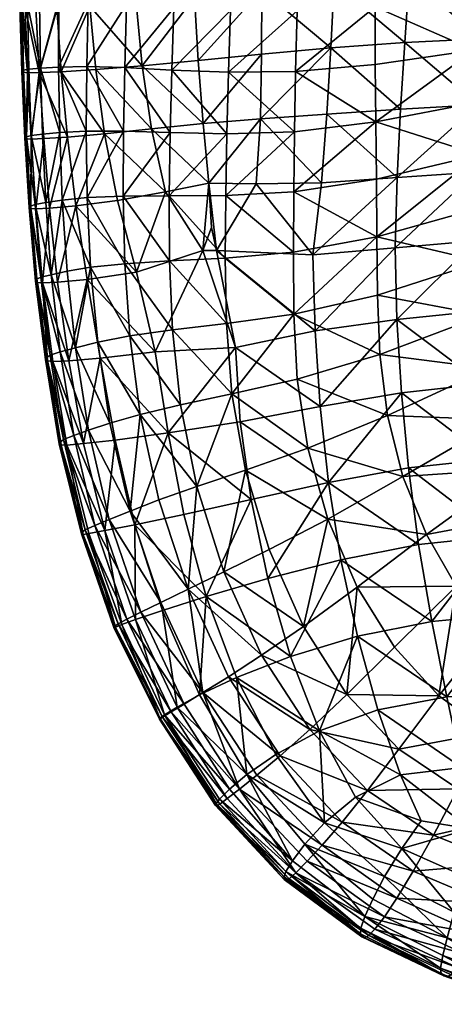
# Model space of a CAD drawing. Header units: inches. Extents: x -89.2 to 0, y -58 to 0.
# Tile 1 of 147: x -89.2 to -84.2, y -24 to -12.3. Entities that reach past the tile are written whole.
import ezdxf

# ---------------------------------------------------------------- set-up
doc = ezdxf.new("R2010")
doc.units = ezdxf.units.IN
doc.header["$MEASUREMENT"] = 0
doc.layers.add('AFUCH-3-STUP', color=5, linetype='Continuous')

msp = doc.modelspace()

# ---------------------------------------------------------------- meshes
at = {"layer": 'AFUCH-3-STUP'}
mesh = msp.add_polyface(dxfattribs=at)
corners = [(-86.72, -12.96, 13.846), (-85.925, -12.95, 13.691), (-85.936, -13.664, 13.702), (-87.389, -12.934, 14.003), (-86.739, -13.69, 13.859), (-87.947, -12.903, 14.157), (-87.409, -13.675, 14.019), (-87.29, -10.739, 13.944), (-86.605, -10.783, 13.796), (-86.658, -11.5, 13.815), (-87.335, -11.461, 13.964), (-87.897, -11.418, 14.129), (-87.86, -10.693, 14.11), (-86.694, -12.229, 13.83), (-87.366, -12.195, 13.986), (-85.868, -11.518, 13.658), (-85.904, -12.233, 13.676), (-85.817, -10.812, 13.647), (-87.927, -12.157, 14.141), (-87.907, -10.678, 16.625), (-87.861, -11.397, 16.64), (-87.154, -11.326, 16.795), (-87.19, -10.601, 16.773), (-87.018, -13.567, 16.832), (-87.079, -12.821, 16.824), (-87.742, -12.885, 16.672), (-87.631, -13.632, 16.696), (-86.34, -13.512, 16.958), (-86.328, -12.746, 16.949), (-88.291, -12.929, 16.511), (-87.121, -12.071, 16.809), (-87.812, -12.137, 16.653), (-86.323, -11.985, 16.941), (-86.33, -11.229, 16.927), (-86.541, -10.082, 13.779), (-86.351, -10.484, 16.904), (-85.506, -12.67, 17.069)]
mesh.append_faces([[corners[k] for k in face] for face in [(0, 1, 2), (3, 0, 4), (5, 3, 6), (7, 8, 9), (9, 10, 7), (7, 10, 11), (11, 12, 7), (9, 13, 14), (14, 10, 9), (9, 15, 16), (16, 13, 9), (9, 8, 17), (17, 15, 9), (10, 14, 18), (18, 11, 10), (16, 1, 0), (0, 13, 16), (13, 0, 3), (3, 14, 13), (14, 3, 5), (5, 18, 14), (19, 20, 21), (21, 22, 19), (23, 24, 25), (25, 26, 23), (23, 27, 28), (28, 24, 23), (26, 25, 29), (25, 24, 30), (30, 31, 25), (24, 28, 32), (32, 30, 24), (30, 21, 20), (20, 31, 30), (30, 32, 33), (33, 21, 30), (17, 8, 34), (21, 33, 35), (35, 22, 21), (36, 28, 27)]], dxfattribs={"vtx0": -1, "vtx1": -1, "vtx2": -1})
mesh = msp.add_polyface(dxfattribs=at)
corners = [(-84.975, -13.548, 13.536), (-84.983, -12.868, 13.529), (-83.808, -12.7, 13.35), (-83.778, -13.318, 13.352), (-85.925, -12.95, 13.691), (-83.767, -13.346, 17.246), (-83.727, -12.563, 17.234), (-84.629, -12.608, 17.163), (-84.682, -13.397, 17.168), (-82.816, -12.541, 17.295), (-84.98, -12.185, 13.517), (-83.839, -12.076, 13.347), (-84.959, -11.499, 13.507), (-83.846, -11.441, 13.343), (-85.904, -12.233, 13.676), (-85.868, -11.518, 13.658), (-85.452, -10.345, 17.028), (-85.448, -11.128, 17.049), (-84.549, -11.047, 17.139), (-84.529, -10.219, 17.111), (-86.351, -10.484, 16.904), (-86.33, -11.229, 16.927), (-85.506, -12.67, 17.069), (-85.556, -13.456, 17.072), (-86.323, -11.985, 16.941), (-86.328, -12.746, 16.949), (-85.466, -11.899, 17.063), (-84.58, -11.831, 17.156), (-83.684, -11.789, 17.221), (-83.652, -11.014, 17.193), (-84.92, -10.817, 13.498), (-83.834, -10.801, 13.338), (-84.866, -10.146, 13.48), (-85.817, -10.812, 13.647), (-85.753, -10.122, 13.627), (-86.34, -13.512, 16.958), (-83.623, -10.216, 17.167)]
mesh.append_faces([[corners[k] for k in face] for face in [(0, 1, 2), (2, 3, 0), (4, 1, 0), (5, 6, 7), (7, 8, 5), (9, 6, 5), (10, 11, 2), (2, 1, 10), (10, 12, 13), (13, 11, 10), (10, 14, 15), (15, 12, 10), (10, 1, 4), (4, 14, 10), (16, 17, 18), (18, 19, 16), (16, 20, 21), (21, 17, 16), (8, 7, 22), (22, 23, 8), (24, 25, 22), (22, 26, 24), (24, 26, 17), (17, 21, 24), (26, 22, 7), (7, 27, 26), (26, 27, 18), (18, 17, 26), (27, 7, 6), (6, 28, 27), (27, 28, 29), (29, 18, 27), (13, 12, 30), (30, 31, 13), (31, 30, 32), (12, 15, 33), (33, 30, 12), (30, 33, 34), (35, 23, 22), (18, 29, 36)]], dxfattribs={"vtx0": -1, "vtx1": -1, "vtx2": -1})
mesh = msp.add_polyface(dxfattribs=at)
corners = [(-88.395, -12.891, 14.304), (-87.947, -12.903, 14.157), (-87.963, -13.657, 14.17), (-88.73, -12.898, 14.456), (-88.404, -13.657, 14.318), (-88.946, -12.911, 14.622), (-88.718, -13.673, 14.47), (-87.897, -11.418, 14.129), (-87.927, -12.157, 14.141), (-88.382, -12.135, 14.289), (-88.729, -12.134, 14.442), (-88.957, -12.141, 14.608), (-88.626, -13.727, 16.378), (-88.7, -12.954, 16.358), (-88.96, -12.964, 16.186), (-88.999, -12.198, 16.169), (-89.125, -12.194, 15.945), (-89.098, -12.965, 15.963), (-88.751, -12.194, 16.341), (-88.187, -13.69, 16.54), (-88.291, -12.929, 16.511), (-88.361, -12.176, 16.494), (-88.41, -11.433, 16.484), (-89.03, -11.445, 16.152), (-87.742, -12.885, 16.672), (-87.812, -12.137, 16.653), (-87.861, -11.397, 16.64), (-89.191, -11.411, 15.344), (-89.188, -12.172, 15.363), (-89.171, -12.184, 15.672), (-89.164, -12.159, 15.06), (-89.152, -12.959, 15.691), (-89.167, -12.949, 15.381), (-89.144, -11.437, 15.923), (-89.085, -12.923, 14.817), (-89.1, -12.15, 14.803), (-89.055, -13.709, 14.829), (-89.112, -13.725, 15.091), (-89.148, -12.935, 15.076), (-89.131, -13.74, 15.397)]
mesh.append_faces([[corners[k] for k in face] for face in [(0, 1, 2), (3, 0, 4), (7, 8, 9), (8, 1, 0), (0, 9, 8), (9, 0, 3), (19, 20, 13), (13, 20, 21), (18, 21, 22), (21, 20, 24), (24, 25, 21), (21, 25, 26), (27, 28, 29), (30, 28, 27), (29, 31, 17), (29, 28, 32), (32, 31, 29), (37, 38, 34), (34, 38, 30), (39, 32, 38), (38, 32, 28), (28, 30, 38)]], dxfattribs={"vtx0": -1, "vtx1": -1, "vtx2": -1})
mesh.append_faces([[corners[k] for k in face] for face in [(5, 3, 6), (14, 13, 18), (18, 15, 14), (21, 18, 13), (29, 16, 33), (16, 15, 23), (5, 34, 35), (35, 11, 5), (30, 35, 34)]], dxfattribs={"vtx0": -1, "vtx2": -1})
mesh.append_faces([[corners[k] for k in face] for face in [(3, 10, 9), (10, 3, 5), (5, 11, 10), (12, 13, 14), (14, 15, 16), (16, 17, 14), (23, 15, 18), (17, 16, 29), (36, 34, 5)]], dxfattribs={"vtx1": -1, "vtx2": -1})
mesh = msp.add_polyface(dxfattribs=at)
corners = [(-87.963, -13.657, 14.17), (-87.965, -14.427, 14.18), (-88.391, -14.444, 14.332), (-88.404, -13.657, 14.318), (-88.395, -12.891, 14.304), (-88.718, -13.673, 14.47), (-88.73, -12.898, 14.456), (-88.687, -14.474, 14.481), (-88.923, -13.693, 14.634), (-88.946, -12.911, 14.622), (-88.883, -14.502, 14.642), (-88.96, -12.964, 16.186), (-88.907, -13.746, 16.198), (-88.626, -13.727, 16.378), (-89.098, -12.965, 15.963), (-89.056, -13.753, 15.977), (-88.7, -12.954, 16.358), (-88.187, -13.69, 16.54), (-87.945, -15.228, 14.196), (-88.351, -15.271, 14.343), (-88.818, -15.358, 14.648), (-88.291, -12.929, 16.511), (-87.631, -13.632, 16.696), (-89.01, -14.525, 14.839), (-89.055, -13.709, 14.829), (-89.062, -14.545, 15.105), (-89.112, -13.725, 15.091), (-89.08, -14.564, 15.411), (-89.131, -13.74, 15.397), (-89.06, -14.575, 15.72), (-89.113, -13.75, 15.706), (-89, -14.578, 15.99), (-89.152, -12.959, 15.691), (-89.085, -12.923, 14.817), (-89.148, -12.935, 15.076), (-89.167, -12.949, 15.381), (-88.837, -14.569, 16.213), (-88.525, -14.541, 16.403), (-88.034, -14.481, 16.574)]
mesh.append_faces([[corners[k] for k in face] for face in [(0, 1, 2), (2, 3, 0), (0, 3, 4), (3, 2, 7), (2, 1, 18), (7, 2, 19), (21, 17, 22), (23, 25, 26), (25, 27, 28), (28, 26, 25), (27, 29, 30), (30, 28, 27), (15, 30, 29), (14, 32, 30), (34, 26, 28), (35, 28, 30), (30, 32, 35), (37, 38, 17)]], dxfattribs={"vtx0": -1, "vtx1": -1, "vtx2": -1})
mesh.append_faces([[corners[k] for k in face] for face in [(3, 5, 6), (5, 8, 9), (11, 14, 15), (15, 12, 11), (10, 23, 24), (24, 8, 10), (26, 24, 23), (29, 31, 15), (30, 15, 14), (31, 36, 12), (12, 15, 31), (36, 37, 13), (13, 12, 36), (17, 13, 37)]], dxfattribs={"vtx0": -1, "vtx2": -1})
mesh.append_faces([[corners[k] for k in face] for face in [(7, 5, 3), (5, 7, 10), (10, 8, 5), (11, 12, 13), (16, 13, 17), (20, 10, 7), (9, 8, 24), (33, 24, 26)]], dxfattribs={"vtx1": -1, "vtx2": -1})
mesh = msp.add_polyface(dxfattribs=at)
corners = [(-86.752, -14.42, 13.871), (-86.739, -13.69, 13.859), (-85.936, -13.664, 13.702), (-86.72, -12.96, 13.846), (-87.42, -14.423, 14.036), (-87.409, -13.675, 14.019), (-87.389, -12.934, 14.003), (-87.965, -14.427, 14.18), (-87.963, -13.657, 14.17), (-87.947, -12.903, 14.157), (-86.861, -15.072, 16.848), (-86.635, -16.221, 16.856), (-85.692, -16.023, 17.014), (-86.391, -14.282, 16.942), (-85.72, -15.124, 17.032), (-86.953, -14.274, 16.838), (-86.34, -13.512, 16.958), (-87.018, -13.567, 16.832), (-86.92, -14.8, 16.839), (-87.464, -14.376, 16.723), (-87.021, -15.071, 16.814), (-87.631, -13.632, 16.696), (-85.944, -15.824, 13.736), (-86.743, -15.936, 13.898), (-86.757, -15.162, 13.881), (-85.948, -15.091, 13.725), (-86.68, -16.77, 13.909), (-87.383, -16.011, 14.06), (-87.416, -15.194, 14.049), (-87.889, -16.083, 14.205), (-87.945, -15.228, 14.196), (-88.034, -14.481, 16.574), (-87.807, -15.329, 16.615), (-88.187, -13.69, 16.54), (-87.589, -16.271, 16.636), (-88.392, -15.415, 16.422), (-86.635, -16.221, 16.856)]
mesh.append_faces([[corners[k] for k in face] for face in [(0, 1, 2), (2, 1, 3), (1, 0, 4), (4, 5, 1), (1, 5, 6), (5, 4, 7), (7, 8, 5), (5, 8, 9), (10, 11, 12), (13, 10, 14), (15, 13, 16), (16, 17, 15), (15, 18, 10), (10, 13, 15), (15, 19, 20), (20, 18, 15), (15, 17, 21), (21, 19, 15), (22, 23, 24), (24, 25, 22), (26, 23, 22), (25, 24, 0), (27, 23, 26), (23, 27, 28), (28, 24, 23), (24, 28, 4), (4, 0, 24), (27, 29, 30), (30, 28, 27), (28, 30, 7), (7, 4, 28), (19, 31, 32), (32, 20, 19), (19, 21, 33), (33, 31, 19), (34, 11, 20), (20, 32, 34), (34, 32, 35), (20, 36, 10), (10, 18, 20)]], dxfattribs={"vtx0": -1, "vtx1": -1, "vtx2": -1})
mesh = msp.add_polyface(dxfattribs=at)
corners = [(-84.975, -13.548, 13.536), (-84.967, -14.227, 13.544), (-85.944, -14.375, 13.713), (-85.936, -13.664, 13.702), (-83.778, -13.318, 13.352), (-83.752, -13.939, 13.355), (-85.925, -12.95, 13.691), (-86.752, -14.42, 13.871), (-85.692, -16.023, 17.014), (-84.724, -15.888, 17.138), (-84.745, -15.039, 17.152), (-85.72, -15.124, 17.032), (-86.861, -15.072, 16.848), (-85.616, -14.268, 17.058), (-86.391, -14.282, 16.942), (-84.721, -14.208, 17.161), (-83.763, -15.792, 17.229), (-83.788, -14.958, 17.239), (-83.71, -16.653, 17.197), (-83.788, -14.144, 17.246), (-84.682, -13.397, 17.168), (-85.556, -13.456, 17.072), (-83.767, -13.346, 17.246), (-82.838, -13.318, 17.301), (-82.832, -14.921, 17.301), (-86.34, -13.512, 16.958), (-83.735, -14.567, 13.358), (-84.961, -14.909, 13.552), (-85.948, -15.091, 13.725), (-84.954, -15.599, 13.56), (-85.944, -15.824, 13.736), (-83.72, -15.202, 13.363), (-84.927, -16.305, 13.564), (-82.803, -15.756, 17.292), (-83.695, -15.838, 13.365), (-83.63, -16.468, 13.363)]
mesh.append_faces([[corners[k] for k in face] for face in [(0, 1, 2), (2, 3, 0), (0, 4, 5), (5, 1, 0), (0, 3, 6), (3, 2, 7), (8, 9, 10), (10, 11, 8), (8, 11, 12), (11, 13, 14), (11, 10, 15), (15, 13, 11), (9, 16, 17), (17, 10, 9), (18, 16, 9), (10, 17, 19), (19, 15, 10), (15, 20, 21), (21, 13, 15), (15, 19, 22), (22, 20, 15), (23, 22, 19), (19, 17, 24), (13, 21, 25), (25, 14, 13), (5, 26, 27), (27, 1, 5), (27, 28, 2), (2, 1, 27), (27, 29, 30), (30, 28, 27), (27, 26, 31), (31, 29, 27), (30, 29, 32), (7, 2, 28), (33, 16, 18), (17, 16, 33), (32, 34, 35), (34, 32, 29), (29, 31, 34)]], dxfattribs={"vtx0": -1, "vtx1": -1, "vtx2": -1})
mesh = msp.add_polyface(dxfattribs=at)
corners = [(-87.889, -16.083, 14.205), (-88.267, -16.156, 14.35), (-88.351, -15.271, 14.343), (-87.945, -15.228, 14.196), (-88.391, -14.444, 14.332), (-88.63, -15.318, 14.488), (-88.687, -14.474, 14.481), (-88.532, -16.223, 14.49), (-88.818, -15.358, 14.648), (-88.712, -16.273, 14.653), (-88.83, -16.312, 14.856), (-88.941, -15.388, 14.847), (-89.01, -14.525, 14.839), (-88.883, -14.502, 14.642), (-88.871, -16.341, 15.129), (-88.989, -15.413, 15.117), (-89.062, -14.545, 15.105), (-88.885, -16.364, 15.439), (-89.006, -15.435, 15.426), (-88.922, -15.455, 16.004), (-88.798, -16.385, 16.012), (-88.61, -16.379, 16.235), (-88.742, -15.448, 16.228), (-88.985, -15.449, 15.733), (-88.863, -16.378, 15.744), (-89, -14.578, 15.99), (-89.06, -14.575, 15.72), (-88.837, -14.569, 16.213), (-88.237, -16.348, 16.432), (-88.392, -15.415, 16.422), (-89.08, -14.564, 15.411), (-87.589, -16.271, 16.636), (-87.807, -15.329, 16.615), (-88.034, -14.481, 16.574), (-88.525, -14.541, 16.403)]
mesh.append_faces([[corners[k] for k in face] for face in [(0, 1, 2), (2, 3, 0), (3, 2, 4), (2, 1, 7), (10, 14, 15), (11, 15, 16), (14, 17, 18), (18, 15, 14), (19, 23, 24), (26, 23, 19), (16, 15, 18), (18, 30, 16), (30, 18, 23), (23, 26, 30), (18, 17, 24), (24, 23, 18), (32, 33, 34)]], dxfattribs={"vtx0": -1, "vtx1": -1, "vtx2": -1})
mesh.append_faces([[corners[k] for k in face] for face in [(2, 5, 6), (7, 9, 8), (8, 5, 7), (9, 10, 11), (11, 8, 9), (8, 11, 12), (12, 13, 8), (15, 11, 10), (16, 12, 11), (24, 20, 19), (19, 22, 27), (27, 25, 19), (21, 28, 29), (29, 22, 21), (22, 29, 34), (34, 27, 22)]], dxfattribs={"vtx0": -1, "vtx2": -1})
mesh.append_faces([[corners[k] for k in face] for face in [(7, 5, 2), (6, 5, 8), (19, 20, 21), (21, 22, 19), (19, 25, 26), (29, 28, 31), (34, 29, 32)]], dxfattribs={"vtx1": -1, "vtx2": -1})
mesh = msp.add_polyface(dxfattribs=at)
corners = [(-86.775, -18.879, 14.049), (-87.094, -17.868, 14.06), (-86.519, -17.674, 13.905), (-85.534, -17.822, 16.95), (-84.586, -17.648, 17.079), (-84.671, -16.758, 17.114), (-85.633, -16.919, 16.986), (-84.467, -18.555, 17.032), (-86.449, -18.023, 16.79), (-86.252, -18.957, 16.748), (-86.58, -17.101, 16.82), (-84.724, -15.888, 17.138), (-85.692, -16.023, 17.014), (-86.635, -16.221, 16.856), (-83.71, -16.653, 17.197), (-87.435, -17.232, 16.628), (-87.249, -18.198, 16.609), (-87.589, -16.271, 16.636), (-85.944, -15.824, 13.736), (-85.906, -16.596, 13.741), (-86.68, -16.77, 13.909), (-84.927, -16.305, 13.564), (-87.288, -16.901, 14.066), (-87.383, -16.011, 14.06), (-85.78, -17.415, 13.745), (-83.529, -18.455, 17.124), (-83.633, -17.543, 17.167), (-84.375, -18.437, 13.536), (-83.301, -17.657, 13.344), (-83.048, -18.188, 13.329), (-84.653, -17.751, 13.547), (-83.498, -17.078, 13.354), (-84.837, -17.028, 13.557), (-83.63, -16.468, 13.363), (-85.543, -18.256, 13.734), (-86.237, -18.614, 13.896)]
mesh.append_faces([[corners[k] for k in face] for face in [(0, 1, 2), (3, 4, 5), (5, 6, 3), (7, 4, 3), (3, 8, 9), (3, 6, 10), (10, 8, 3), (6, 5, 11), (11, 12, 6), (6, 12, 13), (13, 10, 6), (11, 5, 14), (15, 16, 8), (8, 10, 15), (15, 10, 13), (13, 17, 15), (18, 19, 20), (21, 19, 18), (20, 22, 23), (20, 2, 1), (1, 22, 20), (20, 19, 24), (24, 2, 20), (25, 26, 4), (4, 7, 25), (26, 14, 5), (5, 4, 26), (27, 28, 29), (28, 27, 30), (30, 31, 28), (31, 30, 32), (32, 33, 31), (33, 32, 21), (34, 30, 27), (30, 34, 24), (24, 32, 30), (32, 24, 19), (19, 21, 32), (34, 35, 2), (2, 24, 34)]], dxfattribs={"vtx0": -1, "vtx1": -1, "vtx2": -1})
mesh = msp.add_polyface(dxfattribs=at)
corners = [(-87.435, -17.232, 16.628), (-88.06, -17.319, 16.43), (-87.829, -18.32, 16.424), (-87.249, -18.198, 16.609), (-87.589, -16.271, 16.636), (-88.237, -16.348, 16.432), (-87.094, -17.868, 14.06), (-87.544, -18.027, 14.199), (-87.766, -17.015, 14.204), (-87.288, -16.901, 14.066), (-87.889, -16.083, 14.205), (-87.383, -16.011, 14.06), (-87.883, -18.158, 14.334), (-88.122, -17.118, 14.344), (-88.267, -16.156, 14.35), (-88.13, -18.257, 14.477), (-88.377, -17.202, 14.485), (-88.532, -16.223, 14.49), (-88.552, -17.263, 14.651), (-88.712, -16.273, 14.653), (-88.673, -17.309, 14.858), (-88.303, -18.328, 14.645), (-88.83, -16.312, 14.856), (-88.711, -17.341, 15.138), (-88.416, -18.38, 14.86), (-88.871, -16.341, 15.129), (-88.723, -17.364, 15.45), (-88.451, -18.41, 15.144), (-88.885, -16.364, 15.439), (-88.701, -17.375, 15.754), (-88.461, -18.43, 15.456), (-88.863, -16.378, 15.744), (-88.634, -17.376, 16.022), (-88.44, -18.435, 15.759), (-88.434, -17.36, 16.24), (-88.183, -18.39, 16.244), (-88.61, -16.379, 16.235), (-88.798, -16.385, 16.012)]
mesh.append_faces([[corners[k] for k in face] for face in [(2, 3, 0), (0, 4, 5), (6, 7, 8), (8, 9, 6), (9, 8, 10), (10, 11, 9), (8, 7, 12), (12, 13, 8), (8, 13, 14), (14, 10, 8), (16, 13, 12), (17, 14, 13), (20, 23, 25), (26, 23, 27), (23, 26, 28), (28, 25, 23), (29, 26, 30), (26, 29, 31), (31, 28, 26), (32, 29, 33), (31, 29, 32)]], dxfattribs={"vtx0": -1, "vtx1": -1, "vtx2": -1})
mesh.append_faces([[corners[k] for k in face] for face in [(0, 1, 2), (12, 15, 16), (13, 16, 17), (18, 16, 15), (16, 18, 19), (19, 17, 16), (20, 18, 21), (18, 20, 22), (22, 19, 18), (23, 20, 24), (25, 22, 20), (1, 34, 35), (34, 1, 5), (5, 36, 34)]], dxfattribs={"vtx0": -1, "vtx2": -1})
mesh.append_faces([[corners[k] for k in face] for face in [(5, 1, 0), (35, 34, 32), (34, 36, 37), (37, 32, 34), (32, 37, 31)]], dxfattribs={"vtx1": -1, "vtx2": -1})
mesh = msp.add_polyface(dxfattribs=at)
corners = [(-87.196, -19.085, 14.191), (-87.52, -19.243, 14.325), (-87.883, -18.158, 14.334), (-87.544, -18.027, 14.199), (-87.021, -20.31, 14.324), (-87.245, -20.446, 14.465), (-87.756, -19.357, 14.473), (-88.13, -18.257, 14.477), (-87.923, -19.44, 14.641), (-88.303, -18.328, 14.645), (-88.026, -19.495, 14.865), (-87.399, -20.539, 14.638), (-88.416, -18.38, 14.86), (-88.065, -19.524, 15.146), (-87.5, -20.602, 14.865), (-88.075, -19.537, 15.459), (-87.531, -20.623, 15.151), (-88.057, -19.533, 15.762), (-87.536, -20.624, 15.465), (-87.982, -19.504, 16.027), (-87.53, -20.614, 15.774), (-87.819, -19.445, 16.244), (-87.476, -20.574, 16.047), (-87.502, -19.335, 16.411), (-87.327, -20.482, 16.245), (-86.983, -19.17, 16.581), (-87.249, -18.198, 16.609), (-87.829, -18.32, 16.424), (-88.552, -17.263, 14.651), (-88.673, -17.309, 14.858), (-88.451, -18.41, 15.144), (-88.711, -17.341, 15.138), (-88.461, -18.43, 15.456), (-88.723, -17.364, 15.45), (-88.44, -18.435, 15.759), (-88.701, -17.375, 15.754), (-88.374, -18.426, 16.026), (-88.634, -17.376, 16.022), (-88.183, -18.39, 16.244), (-88.06, -17.319, 16.43)]
mesh.append_faces([[corners[k] for k in face] for face in [(0, 1, 2), (2, 3, 0), (6, 1, 4), (7, 2, 1), (15, 13, 16), (17, 15, 18), (19, 17, 20), (25, 26, 27), (10, 13, 30), (12, 30, 31), (13, 15, 32), (32, 30, 13), (30, 32, 33), (15, 17, 34), (34, 32, 15), (32, 34, 35), (36, 34, 17)]], dxfattribs={"vtx0": -1, "vtx1": -1, "vtx2": -1})
mesh.append_faces([[corners[k] for k in face] for face in [(4, 5, 6), (1, 6, 7), (8, 6, 5), (6, 8, 9), (9, 7, 6), (10, 8, 11), (8, 10, 12), (12, 9, 8), (13, 10, 14), (21, 19, 22), (23, 21, 24), (7, 9, 28), (9, 12, 29), (30, 12, 10), (17, 19, 36), (34, 36, 37), (19, 21, 38), (38, 36, 19), (21, 23, 27), (27, 38, 21), (38, 27, 39)]], dxfattribs={"vtx0": -1, "vtx2": -1})
mesh.append_faces([[corners[k] for k in face] for face in [(27, 23, 25), (37, 36, 38)]], dxfattribs={"vtx1": -1, "vtx2": -1})
mesh = msp.add_polyface(dxfattribs=at)
corners = [(-87.196, -19.085, 14.191), (-86.719, -20.121, 14.183), (-87.021, -20.31, 14.324), (-87.52, -19.243, 14.325), (-86.775, -18.879, 14.049), (-86.326, -19.865, 14.042), (-87.544, -18.027, 14.199), (-87.094, -17.868, 14.06), (-84.228, -20.346, 13.707), (-84.753, -19.771, 13.705), (-84.023, -19.048, 13.526), (-83.606, -19.563, 13.512), (-85.832, -19.525, 13.878), (-85.316, -20.331, 13.874), (-85.195, -19.062, 13.715), (-86.237, -18.614, 13.896), (-85.543, -18.256, 13.734), (-86.519, -17.674, 13.905), (-87.327, -20.482, 16.245), (-87.061, -20.336, 16.398), (-87.502, -19.335, 16.411), (-86.983, -19.17, 16.581), (-86.252, -18.957, 16.748), (-86.449, -18.023, 16.79), (-87.249, -18.198, 16.609), (-86.622, -20.131, 16.548), (-85.984, -19.882, 16.698), (-85.534, -17.822, 16.95), (-85.388, -18.735, 16.906), (-84.467, -18.555, 17.032), (-85.191, -19.642, 16.842), (-85.642, -20.764, 16.643), (-84.132, -20.36, 16.881), (-84.311, -19.466, 16.967), (-83.258, -20.311, 16.968), (-83.4, -19.382, 17.057), (-83.529, -18.455, 17.124), (-82.746, -18.665, 13.314), (-83.048, -18.188, 13.329), (-84.375, -18.437, 13.536)]
mesh.append_faces([[corners[k] for k in face] for face in [(0, 1, 2), (2, 3, 0), (0, 4, 5), (5, 1, 0), (0, 6, 7), (7, 4, 0), (8, 9, 10), (10, 11, 8), (5, 12, 13), (13, 12, 14), (14, 9, 13), (12, 15, 16), (16, 14, 12), (12, 5, 4), (4, 15, 12), (17, 15, 4), (21, 22, 23), (23, 24, 21), (21, 25, 26), (26, 22, 21), (19, 25, 21), (27, 28, 29), (22, 28, 27), (30, 26, 31), (26, 30, 28), (28, 22, 26), (32, 33, 30), (32, 34, 35), (35, 33, 32), (33, 29, 28), (28, 30, 33), (33, 35, 36), (36, 29, 33), (37, 11, 10), (38, 10, 39), (10, 9, 14), (14, 39, 10), (39, 14, 16)]], dxfattribs={"vtx0": -1, "vtx1": -1, "vtx2": -1})
mesh.append_faces([[corners[k] for k in face] for face in [(18, 19, 20), (21, 20, 19)]], dxfattribs={"vtx0": -1, "vtx2": -1})
mesh = msp.add_polyface(dxfattribs=at)
corners = [(-87.021, -20.31, 14.324), (-86.383, -21.289, 14.322), (-86.59, -21.453, 14.456), (-87.245, -20.446, 14.465), (-86.719, -20.121, 14.183), (-86.107, -21.06, 14.189), (-86.733, -21.563, 14.628), (-87.399, -20.539, 14.638), (-87.923, -19.44, 14.641), (-86.823, -21.631, 14.863), (-87.5, -20.602, 14.865), (-88.026, -19.495, 14.865), (-86.852, -21.646, 15.157), (-87.531, -20.623, 15.151), (-88.065, -19.524, 15.146), (-86.872, -21.648, 15.475), (-87.536, -20.624, 15.465), (-88.075, -19.537, 15.459), (-86.865, -21.624, 15.787), (-87.53, -20.614, 15.774), (-88.057, -19.533, 15.762), (-86.826, -21.571, 16.061), (-87.476, -20.574, 16.047), (-87.982, -19.504, 16.027), (-86.706, -21.454, 16.25), (-87.327, -20.482, 16.245), (-87.819, -19.445, 16.244), (-85.755, -20.747, 14.042), (-85.316, -20.331, 13.874), (-84.701, -20.978, 13.874), (-86.326, -19.865, 14.042), (-85.072, -21.469, 14.038), (-86.501, -21.28, 16.393), (-87.061, -20.336, 16.398), (-85.583, -21.852, 16.491), (-86.16, -21.043, 16.518), (-86.622, -20.131, 16.548), (-85.642, -20.764, 16.643), (-85.984, -19.882, 16.698), (-84.951, -20.512, 16.772), (-85.191, -19.642, 16.842), (-85.216, -21.55, 16.593)]
mesh.append_faces([[corners[k] for k in face] for face in [(0, 1, 2), (0, 4, 5), (5, 1, 0), (9, 12, 13), (10, 13, 14), (12, 15, 16), (16, 13, 12), (13, 16, 17), (15, 18, 19), (19, 16, 15), (16, 19, 20), (22, 19, 18), (27, 28, 29), (28, 27, 30), (5, 27, 31), (27, 5, 4), (4, 30, 27), (34, 35, 32), (32, 35, 36), (36, 35, 37), (37, 38, 36), (37, 39, 40), (37, 35, 34), (34, 41, 37)]], dxfattribs={"vtx0": -1, "vtx1": -1, "vtx2": -1})
mesh.append_faces([[corners[k] for k in face] for face in [(2, 6, 7), (7, 3, 2), (3, 7, 8), (6, 9, 10), (10, 7, 6), (7, 10, 11), (13, 10, 9), (18, 21, 22), (19, 22, 23), (22, 25, 26), (36, 33, 32)]], dxfattribs={"vtx0": -1, "vtx2": -1})
mesh.append_faces([[corners[k] for k in face] for face in [(2, 3, 0), (22, 21, 24), (24, 25, 22), (25, 24, 32), (32, 33, 25)]], dxfattribs={"vtx1": -1, "vtx2": -1})
mesh = msp.add_polyface(dxfattribs=at)
corners = [(-84.001, -21.45, 13.86), (-83.628, -20.778, 13.694), (-82.97, -21.081, 13.661), (-84.701, -20.978, 13.874), (-84.228, -20.346, 13.707), (-83.606, -19.563, 13.512), (-83.125, -19.978, 13.502), (-85.316, -20.331, 13.874), (-84.753, -19.771, 13.705), (-83.241, -21.757, 13.818), (-83.453, -22.335, 13.975), (-84.292, -21.998, 14.021), (-85.072, -21.469, 14.038), (-85.755, -20.747, 14.042), (-83.634, -22.803, 14.136), (-84.53, -22.426, 14.164), (-85.372, -21.845, 14.182), (-84.724, -22.746, 14.298), (-85.609, -22.118, 14.312), (-84.873, -22.965, 14.435), (-85.787, -22.307, 14.446), (-85.642, -20.764, 16.643), (-85.216, -21.55, 16.593), (-84.683, -21.284, 16.703), (-84.951, -20.512, 16.772), (-83.135, -21.211, 16.859), (-83.957, -21.198, 16.79), (-83.856, -21.923, 16.694), (-83.933, -22.486, 16.585), (-83.116, -22.693, 16.61), (-84.438, -21.83, 16.65), (-84.666, -22.156, 16.571), (-83.258, -20.311, 16.968), (-84.132, -20.36, 16.881), (-85.191, -19.642, 16.842), (-84.046, -22.909, 16.486), (-84.871, -22.487, 16.482), (-85.815, -22.106, 16.388), (-85.01, -22.756, 16.387), (-85.583, -21.852, 16.491)]
mesh.append_faces([[corners[k] for k in face] for face in [(0, 1, 2), (1, 0, 3), (3, 4, 1), (1, 4, 5), (5, 6, 1), (4, 3, 7), (7, 8, 4), (9, 10, 11), (11, 0, 9), (0, 11, 12), (12, 3, 0), (3, 12, 13), (10, 14, 15), (15, 11, 10), (11, 15, 16), (16, 12, 11), (17, 15, 14), (15, 17, 18), (18, 16, 15), (21, 22, 23), (23, 24, 21), (25, 26, 27), (27, 28, 29), (27, 30, 31), (31, 28, 27), (27, 26, 23), (23, 30, 27), (26, 25, 32), (32, 33, 26), (26, 33, 24), (24, 23, 26), (34, 24, 33), (35, 28, 31), (31, 36, 35), (39, 36, 31), (31, 22, 39), (22, 31, 30), (30, 23, 22)]], dxfattribs={"vtx0": -1, "vtx1": -1, "vtx2": -1})
mesh.append_faces([[corners[k] for k in face] for face in [(17, 19, 20)]], dxfattribs={"vtx0": -1, "vtx2": -1})
mesh.append_faces([[corners[k] for k in face] for face in [(37, 38, 36)]], dxfattribs={"vtx1": -1, "vtx2": -1})
mesh = msp.add_polyface(dxfattribs=at)
corners = [(-86.59, -21.453, 14.456), (-85.787, -22.307, 14.446), (-85.92, -22.443, 14.614), (-86.733, -21.563, 14.628), (-86.383, -21.289, 14.322), (-85.609, -22.118, 14.312), (-86, -22.514, 14.855), (-86.823, -21.631, 14.863), (-84.985, -23.112, 14.602), (-85.058, -23.188, 14.845), (-84.873, -22.965, 14.435), (-85.108, -23.213, 15.144), (-86.033, -22.525, 15.154), (-86.852, -21.646, 15.157), (-85.138, -23.204, 15.472), (-86.059, -22.525, 15.476), (-86.872, -21.648, 15.475), (-86.061, -22.492, 15.79), (-86.865, -21.624, 15.787), (-85.156, -23.167, 15.788), (-86.038, -22.429, 16.061), (-86.826, -21.571, 16.061), (-85.072, -21.469, 14.038), (-85.372, -21.845, 14.182), (-86.107, -21.06, 14.189), (-84.724, -22.746, 14.298), (-85.103, -22.964, 16.264), (-85.961, -22.303, 16.26), (-85.15, -23.1, 16.06), (-85.01, -22.756, 16.387), (-85.815, -22.106, 16.388), (-86.706, -21.454, 16.25), (-86.501, -21.28, 16.393), (-85.583, -21.852, 16.491), (-84.871, -22.487, 16.482)]
mesh.append_faces([[corners[k] for k in face] for face in [(0, 4, 5), (9, 11, 12), (6, 12, 13), (11, 14, 15), (15, 12, 11), (12, 15, 16), (16, 13, 12), (15, 17, 18), (18, 16, 15), (15, 14, 19), (19, 17, 15), (18, 17, 20), (22, 23, 24), (23, 5, 4), (4, 24, 23), (1, 5, 25), (20, 17, 19), (34, 33, 30)]], dxfattribs={"vtx0": -1, "vtx1": -1, "vtx2": -1})
mesh.append_faces([[corners[k] for k in face] for face in [(5, 1, 0), (2, 6, 7), (7, 3, 2), (2, 1, 10), (10, 8, 2), (12, 6, 9), (13, 7, 6), (26, 29, 30), (30, 27, 26), (27, 30, 32), (32, 31, 27), (19, 28, 20)]], dxfattribs={"vtx0": -1, "vtx2": -1})
mesh.append_faces([[corners[k] for k in face] for face in [(0, 1, 2), (2, 3, 0), (2, 8, 9), (9, 6, 2), (20, 21, 18), (26, 27, 20), (20, 28, 26), (27, 31, 21), (21, 20, 27), (32, 30, 33)]], dxfattribs={"vtx1": -1, "vtx2": -1})
mesh = msp.add_polyface(dxfattribs=at)
corners = [(-85.058, -23.188, 14.845), (-84.08, -23.655, 14.838), (-84.128, -23.673, 15.138), (-85.108, -23.213, 15.144), (-84.985, -23.112, 14.602), (-84.01, -23.567, 14.603), (-83.175, -24.002, 15.132), (-83.221, -24, 15.47), (-84.17, -23.667, 15.472), (-83.126, -23.975, 14.828), (-85.138, -23.204, 15.472), (-83.258, -23.975, 15.794), (-84.201, -23.64, 15.795), (-83.274, -23.907, 16.059), (-84.21, -23.576, 16.066), (-85.156, -23.167, 15.788), (-85.15, -23.1, 16.06), (-83.261, -23.751, 16.245), (-84.181, -23.424, 16.255), (-85.103, -22.964, 16.264), (-83.634, -22.803, 14.136), (-83.79, -23.162, 14.281), (-84.724, -22.746, 14.298), (-83.915, -23.408, 14.43), (-82.882, -23.418, 14.256), (-84.873, -22.965, 14.435), (-82.987, -23.696, 14.414), (-84.129, -23.213, 16.385), (-85.01, -22.756, 16.387), (-83.116, -22.693, 16.61), (-83.933, -22.486, 16.585), (-84.046, -22.909, 16.486), (-83.181, -23.186, 16.495), (-83.233, -23.528, 16.384), (-84.871, -22.487, 16.482)]
mesh.append_faces([[corners[k] for k in face] for face in [(2, 3, 0), (2, 6, 7), (7, 8, 2), (9, 6, 2), (2, 8, 10), (10, 3, 2), (7, 11, 12), (12, 8, 7), (14, 12, 11), (12, 15, 10), (10, 8, 12), (16, 15, 12), (20, 21, 22), (23, 21, 24), (25, 22, 21), (29, 30, 31), (31, 32, 29), (33, 32, 31), (27, 31, 34)]], dxfattribs={"vtx0": -1, "vtx1": -1, "vtx2": -1})
mesh.append_faces([[corners[k] for k in face] for face in [(0, 4, 5), (5, 1, 0), (2, 1, 9), (11, 13, 14), (12, 14, 16), (13, 17, 18), (18, 14, 13), (14, 18, 19), (19, 16, 14), (21, 23, 25), (5, 23, 26), (23, 5, 4), (4, 25, 23), (17, 33, 27), (27, 18, 17), (31, 27, 33), (34, 28, 27)]], dxfattribs={"vtx0": -1, "vtx2": -1})
mesh.append_faces([[corners[k] for k in face] for face in [(0, 1, 2), (9, 1, 5), (19, 18, 27), (27, 28, 19)]], dxfattribs={"vtx1": -1, "vtx2": -1})

doc.saveas('drawing.dxf')
